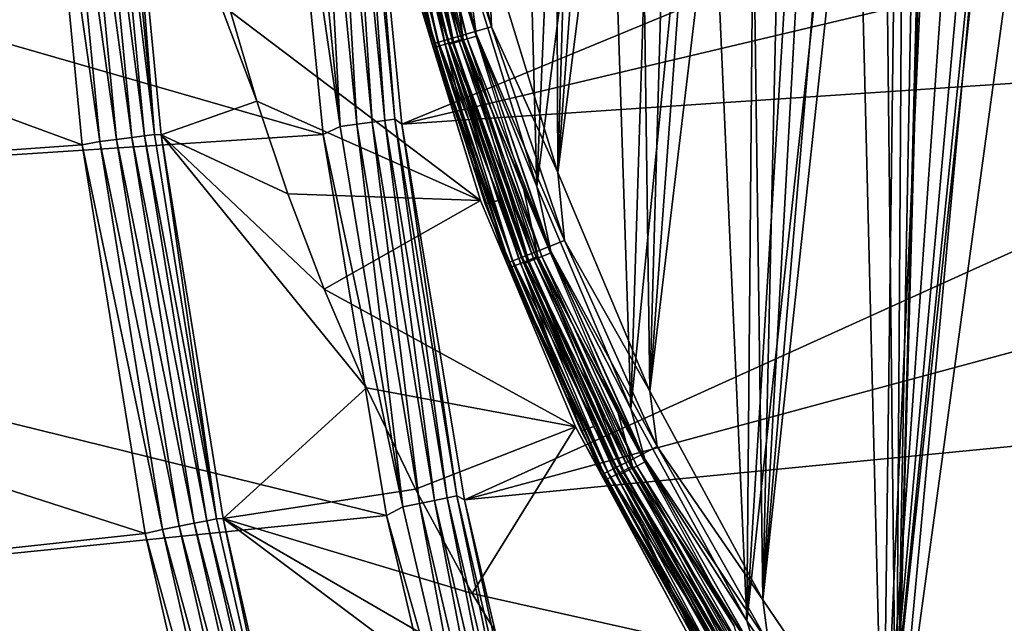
# Model space of a CAD drawing. Header units: millimetres. Extents: x -43.6 to 43.6, y -43.6 to 43.6.
# Tile 155 of 256: x -37.4 to -31.4, y -7.7 to -4. Entities that reach past the tile are written whole.
import ezdxf

# ---------------------------------------------------------------- set-up
doc = ezdxf.new("R2010")
doc.units = ezdxf.units.MM
doc.header["$LTSCALE"] = 52.148148
for name, color, linetype in [('151', 7, 'CONTINUOUS'), ('152', 7, 'CONTINUOUS'), ('154', 7, 'CONTINUOUS'), ('156', 7, 'CONTINUOUS'), ('157', 7, 'CONTINUOUS'), ('207', 7, 'CONTINUOUS'), ('213', 7, 'CONTINUOUS'), ('223', 7, 'CONTINUOUS'), ('230', 7, 'CONTINUOUS'), ('31', 7, 'CONTINUOUS'), ('70', 7, 'CONTINUOUS'), ('83', 7, 'CONTINUOUS'), ('97', 7, 'CONTINUOUS')]:
    doc.layers.add(name, color=color, linetype=linetype)

msp = doc.modelspace()

# ---------------------------------------------------------------- linework, layer by layer
at = {"layer": '151', "linetype": 'Continuous'}
for points in [[(-36.1356, -3.9713, 22.0524), (-35.9756, -4.5168, 21.6999), (-36.784, -2.369, 23.9303), (-36.1356, -3.9713, 22.0524)], [(-36.784, -2.369, 23.9303), (-35.9756, -4.5168, 21.6999), (-36.5567, -4.7198, 23.9303), (-36.784, -2.369, 23.9303)], [(-35.9756, -4.5168, 21.6999), (-35.787, -5.0788, 21.2832), (-36.5567, -4.7198, 23.9303), (-35.9756, -4.5168, 21.6999)], [(-35.566, -5.6585, 20.7933), (-35.3086, -6.2567, 20.2201), (-36.5567, -4.7198, 23.9303), (-35.566, -5.6585, 20.7933)], [(-36.5567, -4.7198, 23.9303), (-35.3086, -6.2567, 20.2201), (-36.1796, -7.0507, 23.9303), (-36.5567, -4.7198, 23.9303)], [(-35.787, -5.0788, 21.2832), (-35.566, -5.6585, 20.7933), (-36.5567, -4.7198, 23.9303), (-35.787, -5.0788, 21.2832)], [(-35.3086, -6.2567, 20.2201), (-35.01, -6.8734, 19.5522), (-36.1796, -7.0507, 23.9303), (-35.3086, -6.2567, 20.2201)], [(-35.01, -6.8734, 19.5522), (-34.6654, -7.5077, 18.7771), (-36.1796, -7.0507, 23.9303), (-35.01, -6.8734, 19.5522)], [(-34.2693, -8.1581, 17.8803), (-33.8157, -8.822, 16.8453), (-36.1796, -7.0507, 23.9303), (-34.2693, -8.1581, 17.8803)], [(-36.1796, -7.0507, 23.9303), (-33.8157, -8.822, 16.8453), (-35.6538, -9.3531, 23.9303), (-36.1796, -7.0507, 23.9303)], [(-34.6654, -7.5077, 18.7771), (-34.2693, -8.1581, 17.8803), (-36.1796, -7.0507, 23.9303), (-34.6654, -7.5077, 18.7771)]]:
    msp.add_3dface(points, dxfattribs=at)
at = {"layer": '152', "color": 2, "linetype": 'Continuous'}
for points in [[(-35.8045, -2.3694, 26.3), (-42.9387, -2.5968, 26.3), (-35.5713, -4.7182, 26.3), (-35.8045, -2.3694, 26.3)], [(-42.9387, -2.5968, 26.3), (-42.7036, -5.1847, 26.3), (-35.5713, -4.7182, 26.3), (-42.9387, -2.5968, 26.3)], [(-35.5713, -4.7182, 26.3), (-42.7036, -5.1847, 26.3), (-35.1869, -7.0332, 26.3), (-35.5713, -4.7182, 26.3)], [(-42.7036, -5.1847, 26.3), (-42.3126, -7.7537, 26.3), (-35.1869, -7.0332, 26.3), (-42.7036, -5.1847, 26.3)], [(-35.1869, -7.0332, 26.3), (-42.3126, -7.7537, 26.3), (-34.6518, -9.318, 26.3), (-35.1869, -7.0332, 26.3)]]:
    msp.add_3dface(points, dxfattribs=at)
at = {"layer": '154', "color": 2, "linetype": 'Continuous'}
for points in [[(-35.3228, -2.3375, 25.9303), (-35.0927, -4.6548, 25.9303), (-28.9619, -2.1236, 2.3697), (-35.3228, -2.3375, 25.9303)], [(-28.9619, -2.1236, 2.3697), (-35.0927, -4.6548, 25.9303), (-28.865, -3.1794, 2.3697), (-28.9619, -2.1236, 2.3697)], [(-28.865, -3.1794, 2.3697), (-35.0927, -4.6548, 25.9303), (-28.7298, -4.2312, 2.3697), (-28.865, -3.1794, 2.3697)], [(-35.0927, -4.6548, 25.9303), (-34.7135, -6.9386, 25.9303), (-28.7298, -4.2312, 2.3697), (-35.0927, -4.6548, 25.9303)], [(-28.7298, -4.2312, 2.3697), (-34.7135, -6.9386, 25.9303), (-28.5562, -5.2772, 2.3697), (-28.7298, -4.2312, 2.3697)], [(-28.5562, -5.2772, 2.3697), (-34.7135, -6.9386, 25.9303), (-28.3445, -6.3161, 2.3697), (-28.5562, -5.2772, 2.3697)], [(-34.7135, -6.9386, 25.9303), (-34.1857, -9.1927, 25.9303), (-28.3445, -6.3161, 2.3697), (-34.7135, -6.9386, 25.9303)], [(-28.3445, -6.3161, 2.3697), (-34.1857, -9.1927, 25.9303), (-28.0949, -7.3468, 2.3697), (-28.3445, -6.3161, 2.3697)], [(-28.0949, -7.3468, 2.3697), (-34.1857, -9.1927, 25.9303), (-27.8078, -8.3681, 2.3697), (-28.0949, -7.3468, 2.3697)]]:
    msp.add_3dface(points, dxfattribs=at)
at = {"layer": '156', "color": 1, "linetype": 'Continuous'}
for points in [[(-37.2657, -2.4001, 24.3), (-37.0355, -4.7816, 24.3), (-42.9736, -2.599, 24.3), (-37.2657, -2.4001, 24.3)], [(-42.9736, -2.599, 24.3), (-37.0355, -4.7816, 24.3), (-42.7382, -5.1889, 24.3), (-42.9736, -2.599, 24.3)], [(-37.0355, -4.7816, 24.3), (-36.6534, -7.1431, 24.3), (-42.7382, -5.1889, 24.3), (-37.0355, -4.7816, 24.3)], [(-42.7382, -5.1889, 24.3), (-36.6534, -7.1431, 24.3), (-42.3469, -7.76, 24.3), (-42.7382, -5.1889, 24.3)], [(-36.6534, -7.1431, 24.3), (-36.1207, -9.4756, 24.3), (-42.3469, -7.76, 24.3), (-36.6534, -7.1431, 24.3)]]:
    msp.add_3dface(points, dxfattribs=at)
at = {"layer": '157', "color": 1, "linetype": 'Continuous'}
for points in [[(-31.8713, -0.2297, -15), (-31.85, 0, -15), (-32.0894, -8.7392, -15), (-31.8713, -0.2297, -15)], [(-31.85, 0, -15), (-31.2806, 0, -15), (-32.0894, -8.7392, -15), (-31.85, 0, -15)], [(-31.2806, 0, -15), (-31.2009, -2.2311, -15), (-32.0894, -8.7392, -15), (-31.2806, 0, -15)], [(-31.9344, -0.4516, -15), (-31.8713, -0.2297, -15), (-32.0894, -8.7392, -15), (-31.9344, -0.4516, -15)], [(-32.0372, -0.658, -15), (-31.9344, -0.4516, -15), (-32.0894, -8.7392, -15), (-32.0372, -0.658, -15)], [(-34.5692, -3.57, -15), (-34.1628, -0.658, -15), (-34.1455, -4.9485, -15), (-34.5692, -3.57, -15)], [(-34.1628, -0.658, -15), (-34.0238, -0.8421, -15), (-34.1455, -4.9485, -15), (-34.1628, -0.658, -15)], [(-32.1762, -0.8421, -15), (-32.0372, -0.658, -15), (-32.0894, -8.7392, -15), (-32.1762, -0.8421, -15)], [(-34.0238, -0.8421, -15), (-33.8533, -0.9975, -15), (-34.1455, -4.9485, -15), (-34.0238, -0.8421, -15)], [(-32.3467, -0.9975, -15), (-32.1762, -0.8421, -15), (-32.8994, -7.5459, -15), (-32.3467, -0.9975, -15)], [(-32.8994, -7.5459, -15), (-32.1762, -0.8421, -15), (-32.0894, -8.7392, -15), (-32.8994, -7.5459, -15)], [(-33.8533, -0.9975, -15), (-33.6572, -1.119, -15), (-34.1455, -4.9485, -15), (-33.8533, -0.9975, -15)], [(-32.5428, -1.119, -15), (-32.3467, -0.9975, -15), (-32.8994, -7.5459, -15), (-32.5428, -1.119, -15)], [(-34.1455, -4.9485, -15), (-33.6572, -1.119, -15), (-33.587, -6.2782, -15), (-34.1455, -4.9485, -15)], [(-33.6572, -1.119, -15), (-33.4421, -1.2023, -15), (-33.587, -6.2782, -15), (-33.6572, -1.119, -15)], [(-32.7579, -1.2023, -15), (-32.5428, -1.119, -15), (-32.8994, -7.5459, -15), (-32.7579, -1.2023, -15)], [(-33.4421, -1.2023, -15), (-33.2153, -1.2447, -15), (-33.587, -6.2782, -15), (-33.4421, -1.2023, -15)], [(-33.2153, -1.2447, -15), (-32.9847, -1.2447, -15), (-33.587, -6.2782, -15), (-33.2153, -1.2447, -15)], [(-33.587, -6.2782, -15), (-32.9847, -1.2447, -15), (-32.8994, -7.5459, -15), (-33.587, -6.2782, -15)], [(-32.9847, -1.2447, -15), (-32.7579, -1.2023, -15), (-32.8994, -7.5459, -15), (-32.9847, -1.2447, -15)], [(-32.0894, -8.7392, -15), (-31.2009, -2.2311, -15), (-31.1649, -9.8461, -15), (-32.0894, -8.7392, -15)]]:
    msp.add_3dface(points, dxfattribs=at)
at = {"layer": '207', "linetype": 'Continuous'}
for points in [[(-37.2657, -2.4001, 24.3), (-37.1587, -2.3857, 24.2883), (-36.9295, -4.7615, 24.2883), (-37.2657, -2.4001, 24.3)], [(-37.0559, -2.3791, 24.2534), (-36.8273, -4.7484, 24.2534), (-37.1587, -2.3857, 24.2883), (-37.0559, -2.3791, 24.2534)], [(-37.1587, -2.3857, 24.2883), (-36.8273, -4.7484, 24.2534), (-36.9295, -4.7615, 24.2883), (-37.1587, -2.3857, 24.2883)], [(-36.9629, -2.3731, 24.1971), (-36.7349, -4.7365, 24.1971), (-37.0559, -2.3791, 24.2534), (-36.9629, -2.3731, 24.1971)], [(-37.0559, -2.3791, 24.2534), (-36.7349, -4.7365, 24.1971), (-36.8273, -4.7484, 24.2534), (-37.0559, -2.3791, 24.2534)], [(-36.8844, -2.368, 24.122), (-36.6569, -4.7264, 24.122), (-36.9629, -2.3731, 24.1971), (-36.8844, -2.368, 24.122)], [(-36.9629, -2.3731, 24.1971), (-36.6569, -4.7264, 24.122), (-36.7349, -4.7365, 24.1971), (-36.9629, -2.3731, 24.1971)], [(-36.8239, -2.3642, 24.0316), (-36.5968, -4.7186, 24.0316), (-36.8844, -2.368, 24.122), (-36.8239, -2.3642, 24.0316)], [(-36.8844, -2.368, 24.122), (-36.5968, -4.7186, 24.0316), (-36.6569, -4.7264, 24.122), (-36.8844, -2.368, 24.122)], [(-36.8239, -2.3642, 24.0316), (-36.784, -2.369, 23.9303), (-36.5968, -4.7186, 24.0316), (-36.8239, -2.3642, 24.0316)], [(-36.784, -2.369, 23.9303), (-36.5567, -4.7198, 23.9303), (-36.5968, -4.7186, 24.0316), (-36.784, -2.369, 23.9303)], [(-37.0355, -4.7816, 24.3), (-37.2657, -2.4001, 24.3), (-36.9295, -4.7615, 24.2883), (-37.0355, -4.7816, 24.3)], [(-36.6569, -4.7264, 24.122), (-36.2789, -7.0653, 24.122), (-36.7349, -4.7365, 24.1971), (-36.6569, -4.7264, 24.122)], [(-36.5968, -4.7186, 24.0316), (-36.2194, -7.0537, 24.0316), (-36.6569, -4.7264, 24.122), (-36.5968, -4.7186, 24.0316)], [(-36.6569, -4.7264, 24.122), (-36.2194, -7.0537, 24.0316), (-36.2789, -7.0653, 24.122), (-36.6569, -4.7264, 24.122)], [(-36.5968, -4.7186, 24.0316), (-36.5567, -4.7198, 23.9303), (-36.2194, -7.0537, 24.0316), (-36.5968, -4.7186, 24.0316)], [(-36.5567, -4.7198, 23.9303), (-36.1796, -7.0507, 23.9303), (-36.2194, -7.0537, 24.0316), (-36.5567, -4.7198, 23.9303)], [(-37.0355, -4.7816, 24.3), (-36.9295, -4.7615, 24.2883), (-36.5487, -7.1179, 24.2883), (-37.0355, -4.7816, 24.3)], [(-36.6534, -7.1431, 24.3), (-37.0355, -4.7816, 24.3), (-36.5487, -7.1179, 24.2883), (-36.6534, -7.1431, 24.3)], [(-36.8273, -4.7484, 24.2534), (-36.4475, -7.0982, 24.2534), (-36.9295, -4.7615, 24.2883), (-36.8273, -4.7484, 24.2534)], [(-36.9295, -4.7615, 24.2883), (-36.4475, -7.0982, 24.2534), (-36.5487, -7.1179, 24.2883), (-36.9295, -4.7615, 24.2883)], [(-36.7349, -4.7365, 24.1971), (-36.3561, -7.0804, 24.1971), (-36.8273, -4.7484, 24.2534), (-36.7349, -4.7365, 24.1971)], [(-36.8273, -4.7484, 24.2534), (-36.3561, -7.0804, 24.1971), (-36.4475, -7.0982, 24.2534), (-36.8273, -4.7484, 24.2534)], [(-36.7349, -4.7365, 24.1971), (-36.2789, -7.0653, 24.122), (-36.3561, -7.0804, 24.1971), (-36.7349, -4.7365, 24.1971)], [(-36.2194, -7.0537, 24.0316), (-35.6929, -9.3598, 24.0316), (-36.2789, -7.0653, 24.122), (-36.2194, -7.0537, 24.0316)], [(-36.2194, -7.0537, 24.0316), (-36.1796, -7.0507, 23.9303), (-35.6929, -9.3598, 24.0316), (-36.2194, -7.0537, 24.0316)], [(-36.1796, -7.0507, 23.9303), (-35.6538, -9.3531, 23.9303), (-35.6929, -9.3598, 24.0316), (-36.1796, -7.0507, 23.9303)], [(-36.6534, -7.1431, 24.3), (-36.5487, -7.1179, 24.2883), (-36.0175, -9.4449, 24.2883), (-36.6534, -7.1431, 24.3)], [(-36.4475, -7.0982, 24.2534), (-35.9177, -9.4187, 24.2534), (-36.5487, -7.1179, 24.2883), (-36.4475, -7.0982, 24.2534)], [(-36.5487, -7.1179, 24.2883), (-35.9177, -9.4187, 24.2534), (-36.0175, -9.4449, 24.2883), (-36.5487, -7.1179, 24.2883)], [(-36.3561, -7.0804, 24.1971), (-35.8277, -9.3951, 24.1971), (-36.4475, -7.0982, 24.2534), (-36.3561, -7.0804, 24.1971)], [(-36.4475, -7.0982, 24.2534), (-35.8277, -9.3951, 24.1971), (-35.9177, -9.4187, 24.2534), (-36.4475, -7.0982, 24.2534)], [(-36.2789, -7.0653, 24.122), (-35.7516, -9.3751, 24.122), (-36.3561, -7.0804, 24.1971), (-36.2789, -7.0653, 24.122)], [(-36.3561, -7.0804, 24.1971), (-35.7516, -9.3751, 24.122), (-35.8277, -9.3951, 24.1971), (-36.3561, -7.0804, 24.1971)], [(-36.2789, -7.0653, 24.122), (-35.6929, -9.3598, 24.0316), (-35.7516, -9.3751, 24.122), (-36.2789, -7.0653, 24.122)], [(-36.1207, -9.4756, 24.3), (-36.6534, -7.1431, 24.3), (-36.0175, -9.4449, 24.2883), (-36.1207, -9.4756, 24.3)]]:
    msp.add_3dface(points, dxfattribs=at)
at = {"layer": '213', "color": 2, "linetype": 'Continuous'}
for points in [[(-35.6981, -2.3398, 26.2882), (-35.4687, -4.6695, 26.2882), (-35.5953, -2.333, 26.2532), (-35.6981, -2.3398, 26.2882)], [(-35.5953, -2.333, 26.2532), (-35.3665, -4.6561, 26.2532), (-35.5025, -2.327, 26.1968), (-35.5953, -2.333, 26.2532)], [(-35.5953, -2.333, 26.2532), (-35.4687, -4.6695, 26.2882), (-35.3665, -4.6561, 26.2532), (-35.5953, -2.333, 26.2532)], [(-35.5025, -2.327, 26.1968), (-35.2742, -4.644, 26.1968), (-35.424, -2.3218, 26.1216), (-35.5025, -2.327, 26.1968)], [(-35.5025, -2.327, 26.1968), (-35.3665, -4.6561, 26.2532), (-35.2742, -4.644, 26.1968), (-35.5025, -2.327, 26.1968)], [(-35.424, -2.3218, 26.1216), (-35.1963, -4.6337, 26.1216), (-35.3636, -2.3178, 26.0312), (-35.424, -2.3218, 26.1216)], [(-35.424, -2.3218, 26.1216), (-35.2742, -4.644, 26.1968), (-35.1963, -4.6337, 26.1216), (-35.424, -2.3218, 26.1216)], [(-35.3228, -2.3375, 25.9303), (-35.3636, -2.3178, 26.0312), (-35.1363, -4.6258, 26.0312), (-35.3228, -2.3375, 25.9303)], [(-35.3636, -2.3178, 26.0312), (-35.1963, -4.6337, 26.1216), (-35.1363, -4.6258, 26.0312), (-35.3636, -2.3178, 26.0312)], [(-35.6981, -2.3398, 26.2882), (-35.8045, -2.3694, 26.3), (-35.4687, -4.6695, 26.2882), (-35.6981, -2.3398, 26.2882)], [(-35.8045, -2.3694, 26.3), (-35.5713, -4.7182, 26.3), (-35.4687, -4.6695, 26.2882), (-35.8045, -2.3694, 26.3)], [(-35.0927, -4.6548, 25.9303), (-35.3228, -2.3375, 25.9303), (-35.1363, -4.6258, 26.0312), (-35.0927, -4.6548, 25.9303)], [(-35.4687, -4.6695, 26.2882), (-35.0874, -6.9793, 26.2882), (-35.3665, -4.6561, 26.2532), (-35.4687, -4.6695, 26.2882)], [(-35.3665, -4.6561, 26.2532), (-34.9864, -6.9592, 26.2532), (-35.2742, -4.644, 26.1968), (-35.3665, -4.6561, 26.2532)], [(-35.3665, -4.6561, 26.2532), (-35.0874, -6.9793, 26.2882), (-34.9864, -6.9592, 26.2532), (-35.3665, -4.6561, 26.2532)], [(-35.2742, -4.644, 26.1968), (-34.8951, -6.9411, 26.1968), (-35.1963, -4.6337, 26.1216), (-35.2742, -4.644, 26.1968)], [(-35.2742, -4.644, 26.1968), (-34.9864, -6.9592, 26.2532), (-34.8951, -6.9411, 26.1968), (-35.2742, -4.644, 26.1968)], [(-35.1963, -4.6337, 26.1216), (-34.818, -6.9257, 26.1216), (-35.1363, -4.6258, 26.0312), (-35.1963, -4.6337, 26.1216)], [(-35.1963, -4.6337, 26.1216), (-34.8951, -6.9411, 26.1968), (-34.818, -6.9257, 26.1216), (-35.1963, -4.6337, 26.1216)], [(-35.0927, -4.6548, 25.9303), (-35.1363, -4.6258, 26.0312), (-34.7586, -6.9139, 26.0312), (-35.0927, -4.6548, 25.9303)], [(-35.1363, -4.6258, 26.0312), (-34.818, -6.9257, 26.1216), (-34.7586, -6.9139, 26.0312), (-35.1363, -4.6258, 26.0312)], [(-34.7135, -6.9386, 25.9303), (-35.0927, -4.6548, 25.9303), (-34.7586, -6.9139, 26.0312), (-34.7135, -6.9386, 25.9303)], [(-35.4687, -4.6695, 26.2882), (-35.5713, -4.7182, 26.3), (-35.0874, -6.9793, 26.2882), (-35.4687, -4.6695, 26.2882)], [(-35.5713, -4.7182, 26.3), (-35.1869, -7.0332, 26.3), (-35.0874, -6.9793, 26.2882), (-35.5713, -4.7182, 26.3)], [(-34.9864, -6.9592, 26.2532), (-34.4562, -9.2325, 26.2532), (-34.8951, -6.9411, 26.1968), (-34.9864, -6.9592, 26.2532)], [(-34.8951, -6.9411, 26.1968), (-34.3663, -9.2084, 26.1968), (-34.818, -6.9257, 26.1216), (-34.8951, -6.9411, 26.1968)], [(-34.8951, -6.9411, 26.1968), (-34.4562, -9.2325, 26.2532), (-34.3663, -9.2084, 26.1968), (-34.8951, -6.9411, 26.1968)], [(-34.818, -6.9257, 26.1216), (-34.2903, -9.1881, 26.1216), (-34.7586, -6.9139, 26.0312), (-34.818, -6.9257, 26.1216)], [(-34.818, -6.9257, 26.1216), (-34.3663, -9.2084, 26.1968), (-34.2903, -9.1881, 26.1216), (-34.818, -6.9257, 26.1216)], [(-34.7135, -6.9386, 25.9303), (-34.7586, -6.9139, 26.0312), (-34.2319, -9.1724, 26.0312), (-34.7135, -6.9386, 25.9303)], [(-34.7586, -6.9139, 26.0312), (-34.2903, -9.1881, 26.1216), (-34.2319, -9.1724, 26.0312), (-34.7586, -6.9139, 26.0312)], [(-34.1857, -9.1927, 25.9303), (-34.7135, -6.9386, 25.9303), (-34.2319, -9.1724, 26.0312), (-34.1857, -9.1927, 25.9303)], [(-35.0874, -6.9793, 26.2882), (-35.1869, -7.0332, 26.3), (-34.5557, -9.2592, 26.2882), (-35.0874, -6.9793, 26.2882)], [(-35.0874, -6.9793, 26.2882), (-34.5557, -9.2592, 26.2882), (-34.9864, -6.9592, 26.2532), (-35.0874, -6.9793, 26.2882)], [(-34.9864, -6.9592, 26.2532), (-34.5557, -9.2592, 26.2882), (-34.4562, -9.2325, 26.2532), (-34.9864, -6.9592, 26.2532)], [(-35.1869, -7.0332, 26.3), (-34.6518, -9.318, 26.3), (-34.5557, -9.2592, 26.2882), (-35.1869, -7.0332, 26.3)]]:
    msp.add_3dface(points, dxfattribs=at)
at = {"layer": '223', "linetype": 'Continuous'}
for points in [[(-34.6153, -5.1188, -14.5153), (-36.1356, -3.9713, 22.0524), (-35.0536, -3.6928, -14.5153), (-34.6153, -5.1188, -14.5153)], [(-35.9756, -4.5168, 21.6999), (-36.1356, -3.9713, 22.0524), (-34.6153, -5.1188, -14.5153), (-35.9756, -4.5168, 21.6999)], [(-35.787, -5.0788, 21.2832), (-35.9756, -4.5168, 21.6999), (-34.6153, -5.1188, -14.5153), (-35.787, -5.0788, 21.2832)], [(-35.566, -5.6585, 20.7933), (-35.787, -5.0788, 21.2832), (-34.6153, -5.1188, -14.5153), (-35.566, -5.6585, 20.7933)], [(-34.0377, -6.4942, -14.5153), (-35.566, -5.6585, 20.7933), (-34.6153, -5.1188, -14.5153), (-34.0377, -6.4942, -14.5153)], [(-35.3086, -6.2567, 20.2201), (-35.566, -5.6585, 20.7933), (-34.0377, -6.4942, -14.5153), (-35.3086, -6.2567, 20.2201)], [(-35.01, -6.8734, 19.5522), (-35.3086, -6.2567, 20.2201), (-34.0377, -6.4942, -14.5153), (-35.01, -6.8734, 19.5522)], [(-34.6654, -7.5077, 18.7771), (-35.01, -6.8734, 19.5522), (-34.0377, -6.4942, -14.5153), (-34.6654, -7.5077, 18.7771)], [(-33.3265, -7.8055, -14.5153), (-34.6654, -7.5077, 18.7771), (-34.0377, -6.4942, -14.5153), (-33.3265, -7.8055, -14.5153)], [(-34.2693, -8.1581, 17.8803), (-34.6654, -7.5077, 18.7771), (-33.3265, -7.8055, -14.5153), (-34.2693, -8.1581, 17.8803)]]:
    msp.add_3dface(points, dxfattribs=at)
at = {"layer": '230', "linetype": 'Continuous'}
for points in [[(-34.6475, -4.0931, -14.9525), (-35.0609, -2.7664, -14.8952), (-34.9688, -2.7489, -14.9525), (-34.6475, -4.0931, -14.9525)], [(-34.5475, -4.0642, -14.9881), (-34.9688, -2.7489, -14.9525), (-34.8667, -2.7295, -14.9881), (-34.5475, -4.0642, -14.9881)], [(-34.6475, -4.0931, -14.9525), (-34.9688, -2.7489, -14.9525), (-34.5475, -4.0642, -14.9881), (-34.6475, -4.0931, -14.9525)], [(-34.5692, -3.57, -15), (-34.5475, -4.0642, -14.9881), (-34.8667, -2.7295, -14.9881), (-34.5692, -3.57, -15)], [(-34.8713, -4.1578, -14.7268), (-35.2358, -2.7996, -14.624), (-35.1977, -2.7924, -14.7268), (-34.8713, -4.1578, -14.7268)], [(-34.9085, -4.1686, -14.624), (-35.0536, -3.6928, -14.5153), (-35.2358, -2.7996, -14.624), (-34.9085, -4.1686, -14.624)], [(-34.9085, -4.1686, -14.624), (-35.2358, -2.7996, -14.624), (-34.8713, -4.1578, -14.7268), (-34.9085, -4.1686, -14.624)], [(-34.8133, -4.141, -14.8187), (-35.1977, -2.7924, -14.7268), (-35.1385, -2.7811, -14.8187), (-34.8133, -4.141, -14.8187)], [(-34.8713, -4.1578, -14.7268), (-35.1977, -2.7924, -14.7268), (-34.8133, -4.141, -14.8187), (-34.8713, -4.1578, -14.7268)], [(-34.7375, -4.1191, -14.8952), (-35.1385, -2.7811, -14.8187), (-35.0609, -2.7664, -14.8952), (-34.7375, -4.1191, -14.8952)], [(-34.8133, -4.141, -14.8187), (-35.1385, -2.7811, -14.8187), (-34.7375, -4.1191, -14.8952), (-34.8133, -4.141, -14.8187)], [(-34.7375, -4.1191, -14.8952), (-35.0609, -2.7664, -14.8952), (-34.6475, -4.0931, -14.9525), (-34.7375, -4.1191, -14.8952)], [(-34.5692, -3.57, -15), (-34.1455, -4.9485, -15), (-34.5475, -4.0642, -14.9881), (-34.5692, -3.57, -15)], [(-34.6153, -5.1188, -14.5153), (-35.0536, -3.6928, -14.5153), (-34.9085, -4.1686, -14.624), (-34.6153, -5.1188, -14.5153)], [(-34.1047, -5.363, -14.9881), (-34.6475, -4.0931, -14.9525), (-34.5475, -4.0642, -14.9881), (-34.1047, -5.363, -14.9881)], [(-34.1455, -4.9485, -15), (-34.1047, -5.363, -14.9881), (-34.5475, -4.0642, -14.9881), (-34.1455, -4.9485, -15)], [(-34.2887, -5.4356, -14.8952), (-34.8133, -4.141, -14.8187), (-34.7375, -4.1191, -14.8952), (-34.2887, -5.4356, -14.8952)], [(-34.2015, -5.4012, -14.9525), (-34.7375, -4.1191, -14.8952), (-34.6475, -4.0931, -14.9525), (-34.2015, -5.4012, -14.9525)], [(-34.2887, -5.4356, -14.8952), (-34.7375, -4.1191, -14.8952), (-34.2015, -5.4012, -14.9525), (-34.2887, -5.4356, -14.8952)], [(-34.2015, -5.4012, -14.9525), (-34.6475, -4.0931, -14.9525), (-34.1047, -5.363, -14.9881), (-34.2015, -5.4012, -14.9525)], [(-34.4182, -5.4866, -14.7268), (-34.9085, -4.1686, -14.624), (-34.8713, -4.1578, -14.7268), (-34.4182, -5.4866, -14.7268)], [(-34.4543, -5.5008, -14.624), (-34.6153, -5.1188, -14.5153), (-34.9085, -4.1686, -14.624), (-34.4543, -5.5008, -14.624)], [(-34.4543, -5.5008, -14.624), (-34.9085, -4.1686, -14.624), (-34.4182, -5.4866, -14.7268), (-34.4543, -5.5008, -14.624)], [(-34.3621, -5.4645, -14.8187), (-34.8713, -4.1578, -14.7268), (-34.8133, -4.141, -14.8187), (-34.3621, -5.4645, -14.8187)], [(-34.4182, -5.4866, -14.7268), (-34.8713, -4.1578, -14.7268), (-34.3621, -5.4645, -14.8187), (-34.4182, -5.4866, -14.7268)], [(-34.3621, -5.4645, -14.8187), (-34.8133, -4.141, -14.8187), (-34.2887, -5.4356, -14.8952), (-34.3621, -5.4645, -14.8187)], [(-34.1455, -4.9485, -15), (-33.587, -6.2782, -15), (-34.1047, -5.363, -14.9881), (-34.1455, -4.9485, -15)], [(-34.0377, -6.4942, -14.5153), (-34.6153, -5.1188, -14.5153), (-34.4543, -5.5008, -14.624), (-34.0377, -6.4942, -14.5153)], [(-33.5421, -6.6147, -14.9881), (-34.2015, -5.4012, -14.9525), (-34.1047, -5.363, -14.9881), (-33.5421, -6.6147, -14.9881)], [(-33.587, -6.2782, -15), (-33.5421, -6.6147, -14.9881), (-34.1047, -5.363, -14.9881), (-33.587, -6.2782, -15)], [(-33.7185, -6.7041, -14.8952), (-34.3621, -5.4645, -14.8187), (-34.2887, -5.4356, -14.8952), (-33.7185, -6.7041, -14.8952)], [(-33.6349, -6.6617, -14.9525), (-34.2887, -5.4356, -14.8952), (-34.2015, -5.4012, -14.9525), (-33.6349, -6.6617, -14.9525)], [(-33.7185, -6.7041, -14.8952), (-34.2887, -5.4356, -14.8952), (-33.6349, -6.6617, -14.9525), (-33.7185, -6.7041, -14.8952)], [(-33.6349, -6.6617, -14.9525), (-34.2015, -5.4012, -14.9525), (-33.5421, -6.6147, -14.9881), (-33.6349, -6.6617, -14.9525)], [(-33.8427, -6.7671, -14.7268), (-34.4543, -5.5008, -14.624), (-34.4182, -5.4866, -14.7268), (-33.8427, -6.7671, -14.7268)], [(-33.8773, -6.7847, -14.624), (-34.0377, -6.4942, -14.5153), (-34.4543, -5.5008, -14.624), (-33.8773, -6.7847, -14.624)], [(-33.8773, -6.7847, -14.624), (-34.4543, -5.5008, -14.624), (-33.8427, -6.7671, -14.7268), (-33.8773, -6.7847, -14.624)], [(-33.7889, -6.7398, -14.8187), (-34.4182, -5.4866, -14.7268), (-34.3621, -5.4645, -14.8187), (-33.7889, -6.7398, -14.8187)], [(-33.8427, -6.7671, -14.7268), (-34.4182, -5.4866, -14.7268), (-33.7889, -6.7398, -14.8187), (-33.8427, -6.7671, -14.7268)], [(-33.7889, -6.7398, -14.8187), (-34.3621, -5.4645, -14.8187), (-33.7185, -6.7041, -14.8952), (-33.7889, -6.7398, -14.8187)], [(-33.587, -6.2782, -15), (-32.8994, -7.5459, -15), (-33.5421, -6.6147, -14.9881), (-33.587, -6.2782, -15)], [(-33.3265, -7.8055, -14.5153), (-34.0377, -6.4942, -14.5153), (-33.8773, -6.7847, -14.624), (-33.3265, -7.8055, -14.5153)], [(-32.8646, -7.8081, -14.9881), (-33.6349, -6.6617, -14.9525), (-33.5421, -6.6147, -14.9881), (-32.8646, -7.8081, -14.9881)], [(-32.8994, -7.5459, -15), (-32.8646, -7.8081, -14.9881), (-33.5421, -6.6147, -14.9881), (-32.8994, -7.5459, -15)], [(-32.9526, -7.8636, -14.9525), (-33.7185, -6.7041, -14.8952), (-33.6349, -6.6617, -14.9525), (-32.9526, -7.8636, -14.9525)], [(-32.9526, -7.8636, -14.9525), (-33.6349, -6.6617, -14.9525), (-32.8646, -7.8081, -14.9881), (-32.9526, -7.8636, -14.9525)], [(-33.0986, -7.9558, -14.8187), (-33.8427, -6.7671, -14.7268), (-33.7889, -6.7398, -14.8187), (-33.0986, -7.9558, -14.8187)], [(-33.0318, -7.9137, -14.8952), (-33.7889, -6.7398, -14.8187), (-33.7185, -6.7041, -14.8952), (-33.0318, -7.9137, -14.8952)], [(-33.0986, -7.9558, -14.8187), (-33.7889, -6.7398, -14.8187), (-33.0318, -7.9137, -14.8952), (-33.0986, -7.9558, -14.8187)], [(-33.0318, -7.9137, -14.8952), (-33.7185, -6.7041, -14.8952), (-32.9526, -7.8636, -14.9525), (-33.0318, -7.9137, -14.8952)], [(-33.1496, -7.988, -14.7268), (-33.8773, -6.7847, -14.624), (-33.8427, -6.7671, -14.7268), (-33.1496, -7.988, -14.7268)], [(-33.1824, -8.0087, -14.624), (-33.3265, -7.8055, -14.5153), (-33.8773, -6.7847, -14.624), (-33.1824, -8.0087, -14.624)], [(-33.1824, -8.0087, -14.624), (-33.8773, -6.7847, -14.624), (-33.1496, -7.988, -14.7268), (-33.1824, -8.0087, -14.624)], [(-33.1496, -7.988, -14.7268), (-33.8427, -6.7671, -14.7268), (-33.0986, -7.9558, -14.8187), (-33.1496, -7.988, -14.7268)], [(-32.8994, -7.5459, -15), (-32.0894, -8.7392, -15), (-32.8646, -7.8081, -14.9881), (-32.8994, -7.5459, -15)]]:
    msp.add_3dface(points, dxfattribs=at)
at = {"layer": '31', "color": 40, "linetype": 'Continuous', "true_color": 0xffde00}
for points in [[(-31.2212, -10.0038, -20.2), (-32.1673, -8.8823, -20.2), (-31.2506, -0.3086, -20.2), (-31.2212, -10.0038, -20.2)], [(-31.2506, -0.3086, -20.2), (-32.1673, -8.8823, -20.2), (-31.3266, -0.6088, -20.2), (-31.2506, -0.3086, -20.2)], [(-31.3266, -0.6088, -20.2), (-32.1673, -8.8823, -20.2), (-31.451, -0.8924, -20.2), (-31.3266, -0.6088, -20.2)], [(-31.451, -0.8924, -20.2), (-32.1673, -8.8823, -20.2), (-31.6204, -1.1516, -20.2), (-31.451, -0.8924, -20.2)], [(-31.6204, -1.1516, -20.2), (-32.1673, -8.8823, -20.2), (-31.8301, -1.3795, -20.2), (-31.6204, -1.1516, -20.2)], [(-34.2727, -5.0333, -20.2), (-34.7067, -3.6316, -20.2), (-34.3699, -1.3795, -20.2), (-34.2727, -5.0333, -20.2)], [(-34.1255, -1.5697, -20.2), (-34.2727, -5.0333, -20.2), (-34.3699, -1.3795, -20.2), (-34.1255, -1.5697, -20.2)], [(-31.8301, -1.3795, -20.2), (-32.1673, -8.8823, -20.2), (-32.0745, -1.5697, -20.2), (-31.8301, -1.3795, -20.2)], [(-33.8532, -1.7171, -20.2), (-34.2727, -5.0333, -20.2), (-34.1255, -1.5697, -20.2), (-33.8532, -1.7171, -20.2)], [(-32.0745, -1.5697, -20.2), (-32.1673, -8.8823, -20.2), (-32.3468, -1.7171, -20.2), (-32.0745, -1.5697, -20.2)], [(-33.7007, -6.3845, -20.2), (-34.2727, -5.0333, -20.2), (-33.8532, -1.7171, -20.2), (-33.7007, -6.3845, -20.2)], [(-33.5603, -1.8176, -20.2), (-33.7007, -6.3845, -20.2), (-33.8532, -1.7171, -20.2), (-33.5603, -1.8176, -20.2)], [(-32.1673, -8.8823, -20.2), (-32.9965, -7.6718, -20.2), (-32.3468, -1.7171, -20.2), (-32.1673, -8.8823, -20.2)], [(-32.3468, -1.7171, -20.2), (-32.9965, -7.6718, -20.2), (-32.6397, -1.8176, -20.2), (-32.3468, -1.7171, -20.2)], [(-33.2548, -1.8686, -20.2), (-33.7007, -6.3845, -20.2), (-33.5603, -1.8176, -20.2), (-33.2548, -1.8686, -20.2)], [(-32.6397, -1.8176, -20.2), (-32.9965, -7.6718, -20.2), (-32.9452, -1.8686, -20.2), (-32.6397, -1.8176, -20.2)], [(-32.9965, -7.6718, -20.2), (-33.7007, -6.3845, -20.2), (-33.2548, -1.8686, -20.2), (-32.9965, -7.6718, -20.2)], [(-32.9452, -1.8686, -20.2), (-32.9965, -7.6718, -20.2), (-33.2548, -1.8686, -20.2), (-32.9452, -1.8686, -20.2)]]:
    msp.add_3dface(points, dxfattribs=at)
at = {"layer": '70', "color": 40, "linetype": 'Continuous', "true_color": 0xffde00}
for points in [[(-35.0299, -3.7079, -15.2544), (-34.9489, -3.6934, -19.9544), (-34.5874, -5.1392, -15.2544), (-35.0299, -3.7079, -15.2544)], [(-34.9489, -3.6934, -19.9544), (-34.5075, -5.1189, -19.9544), (-34.5874, -5.1392, -15.2544), (-34.9489, -3.6934, -19.9544)], [(-34.5874, -5.1392, -15.2544), (-34.5075, -5.1189, -19.9544), (-34.0044, -6.5191, -15.2544), (-34.5874, -5.1392, -15.2544)], [(-34.5075, -5.1189, -19.9544), (-33.9258, -6.4931, -19.9544), (-34.0044, -6.5191, -15.2544), (-34.5075, -5.1189, -19.9544)], [(-34.0044, -6.5191, -15.2544), (-33.9258, -6.4931, -19.9544), (-33.2865, -7.834, -15.2544), (-34.0044, -6.5191, -15.2544)], [(-33.9258, -6.4931, -19.9544), (-33.2097, -7.8023, -19.9544), (-33.2865, -7.834, -15.2544), (-33.9258, -6.4931, -19.9544)]]:
    msp.add_3dface(points, dxfattribs=at)
at = {"layer": '83', "color": 40, "linetype": 'Continuous', "true_color": 0xffde00}
for points in [[(-35.2218, -2.8127, -15.1891), (-34.8911, -4.1877, -15.1891), (-35.1978, -2.8081, -15.1277), (-35.2218, -2.8127, -15.1891)], [(-35.2218, -2.8127, -15.1891), (-35.0299, -3.7079, -15.2544), (-34.8911, -4.1877, -15.1891), (-35.2218, -2.8127, -15.1891)], [(-35.1978, -2.8081, -15.1277), (-34.8677, -4.1809, -15.1277), (-35.1589, -2.8007, -15.0749), (-35.1978, -2.8081, -15.1277)], [(-35.1978, -2.8081, -15.1277), (-34.8911, -4.1877, -15.1891), (-34.8677, -4.1809, -15.1277), (-35.1978, -2.8081, -15.1277)], [(-35.1589, -2.8007, -15.0749), (-34.8296, -4.1698, -15.0749), (-35.1077, -2.7909, -15.0343), (-35.1589, -2.8007, -15.0749)], [(-35.1589, -2.8007, -15.0749), (-34.8677, -4.1809, -15.1277), (-34.8296, -4.1698, -15.0749), (-35.1589, -2.8007, -15.0749)], [(-35.1077, -2.7909, -15.0343), (-34.7796, -4.1553, -15.0343), (-35.0479, -2.7795, -15.0087), (-35.1077, -2.7909, -15.0343)], [(-35.1077, -2.7909, -15.0343), (-34.8296, -4.1698, -15.0749), (-34.7796, -4.1553, -15.0343), (-35.1077, -2.7909, -15.0343)], [(-35.0479, -2.7795, -15.0087), (-34.7796, -4.1553, -15.0343), (-34.7211, -4.1383, -15.0087), (-35.0479, -2.7795, -15.0087)], [(-35.0479, -2.7795, -15.0087), (-34.7211, -4.1383, -15.0087), (-34.7877, -3.6462, -15), (-35.0479, -2.7795, -15.0087)], [(-34.7877, -3.6462, -15), (-34.7211, -4.1383, -15.0087), (-34.3525, -5.0537, -15), (-34.7877, -3.6462, -15)], [(-35.0299, -3.7079, -15.2544), (-34.5874, -5.1392, -15.2544), (-34.8911, -4.1877, -15.1891), (-35.0299, -3.7079, -15.2544)], [(-34.8911, -4.1877, -15.1891), (-34.4324, -5.5255, -15.1891), (-34.8677, -4.1809, -15.1277), (-34.8911, -4.1877, -15.1891)], [(-34.8911, -4.1877, -15.1891), (-34.5874, -5.1392, -15.2544), (-34.4324, -5.5255, -15.1891), (-34.8911, -4.1877, -15.1891)], [(-34.8677, -4.1809, -15.1277), (-34.4097, -5.5165, -15.1277), (-34.8296, -4.1698, -15.0749), (-34.8677, -4.1809, -15.1277)], [(-34.8677, -4.1809, -15.1277), (-34.4324, -5.5255, -15.1891), (-34.4097, -5.5165, -15.1277), (-34.8677, -4.1809, -15.1277)], [(-34.8296, -4.1698, -15.0749), (-34.3728, -5.5019, -15.0749), (-34.7796, -4.1553, -15.0343), (-34.8296, -4.1698, -15.0749)], [(-34.8296, -4.1698, -15.0749), (-34.4097, -5.5165, -15.1277), (-34.3728, -5.5019, -15.0749), (-34.8296, -4.1698, -15.0749)], [(-34.7796, -4.1553, -15.0343), (-34.3244, -5.4827, -15.0343), (-34.7211, -4.1383, -15.0087), (-34.7796, -4.1553, -15.0343)], [(-34.7796, -4.1553, -15.0343), (-34.3728, -5.5019, -15.0749), (-34.3244, -5.4827, -15.0343), (-34.7796, -4.1553, -15.0343)], [(-34.7211, -4.1383, -15.0087), (-34.3244, -5.4827, -15.0343), (-34.2678, -5.4602, -15.0087), (-34.7211, -4.1383, -15.0087)], [(-34.7211, -4.1383, -15.0087), (-34.2678, -5.4602, -15.0087), (-34.3525, -5.0537, -15), (-34.7211, -4.1383, -15.0087)], [(-34.3525, -5.0537, -15), (-34.2678, -5.4602, -15.0087), (-33.7791, -6.4107, -15), (-34.3525, -5.0537, -15)], [(-34.5874, -5.1392, -15.2544), (-34.0044, -6.5191, -15.2544), (-34.4324, -5.5255, -15.1891), (-34.5874, -5.1392, -15.2544)], [(-34.4097, -5.5165, -15.1277), (-33.8278, -6.8029, -15.1277), (-34.3728, -5.5019, -15.0749), (-34.4097, -5.5165, -15.1277)], [(-34.3728, -5.5019, -15.0749), (-33.7925, -6.7849, -15.0749), (-34.3244, -5.4827, -15.0343), (-34.3728, -5.5019, -15.0749)], [(-34.3728, -5.5019, -15.0749), (-33.8278, -6.8029, -15.1277), (-33.7925, -6.7849, -15.0749), (-34.3728, -5.5019, -15.0749)], [(-34.3244, -5.4827, -15.0343), (-33.7461, -6.7612, -15.0343), (-34.2678, -5.4602, -15.0087), (-34.3244, -5.4827, -15.0343)], [(-34.3244, -5.4827, -15.0343), (-33.7925, -6.7849, -15.0749), (-33.7461, -6.7612, -15.0343), (-34.3244, -5.4827, -15.0343)], [(-34.2678, -5.4602, -15.0087), (-33.7461, -6.7612, -15.0343), (-33.6919, -6.7335, -15.0087), (-34.2678, -5.4602, -15.0087)], [(-34.2678, -5.4602, -15.0087), (-33.6919, -6.7335, -15.0087), (-33.7791, -6.4107, -15), (-34.2678, -5.4602, -15.0087)], [(-34.4324, -5.5255, -15.1891), (-33.8496, -6.814, -15.1891), (-34.4097, -5.5165, -15.1277), (-34.4324, -5.5255, -15.1891)], [(-34.4324, -5.5255, -15.1891), (-34.0044, -6.5191, -15.2544), (-33.8496, -6.814, -15.1891), (-34.4324, -5.5255, -15.1891)], [(-34.4097, -5.5165, -15.1277), (-33.8496, -6.814, -15.1891), (-33.8278, -6.8029, -15.1277), (-34.4097, -5.5165, -15.1277)], [(-33.7791, -6.4107, -15), (-33.6919, -6.7335, -15.0087), (-33.0732, -7.7037, -15), (-33.7791, -6.4107, -15)], [(-34.0044, -6.5191, -15.2544), (-33.2865, -7.834, -15.2544), (-33.8496, -6.814, -15.1891), (-34.0044, -6.5191, -15.2544)], [(-33.7925, -6.7849, -15.0749), (-33.0939, -8.0075, -15.0749), (-33.7461, -6.7612, -15.0343), (-33.7925, -6.7849, -15.0749)], [(-33.7461, -6.7612, -15.0343), (-33.0499, -7.9796, -15.0343), (-33.6919, -6.7335, -15.0087), (-33.7461, -6.7612, -15.0343)], [(-33.7461, -6.7612, -15.0343), (-33.0939, -8.0075, -15.0749), (-33.0499, -7.9796, -15.0343), (-33.7461, -6.7612, -15.0343)], [(-33.6919, -6.7335, -15.0087), (-33.0499, -7.9796, -15.0343), (-32.9985, -7.9469, -15.0087), (-33.6919, -6.7335, -15.0087)], [(-33.6919, -6.7335, -15.0087), (-32.9985, -7.9469, -15.0087), (-33.0732, -7.7037, -15), (-33.6919, -6.7335, -15.0087)], [(-33.8496, -6.814, -15.1891), (-33.1479, -8.0419, -15.1891), (-33.8278, -6.8029, -15.1277), (-33.8496, -6.814, -15.1891)], [(-33.8496, -6.814, -15.1891), (-33.2865, -7.834, -15.2544), (-33.1479, -8.0419, -15.1891), (-33.8496, -6.814, -15.1891)], [(-33.8278, -6.8029, -15.1277), (-33.1273, -8.0288, -15.1277), (-33.7925, -6.7849, -15.0749), (-33.8278, -6.8029, -15.1277)], [(-33.8278, -6.8029, -15.1277), (-33.1479, -8.0419, -15.1891), (-33.1273, -8.0288, -15.1277), (-33.8278, -6.8029, -15.1277)], [(-33.7925, -6.7849, -15.0749), (-33.1273, -8.0288, -15.1277), (-33.0939, -8.0075, -15.0749), (-33.7925, -6.7849, -15.0749)]]:
    msp.add_3dface(points, dxfattribs=at)
at = {"layer": '97', "color": 40, "linetype": 'Continuous', "true_color": 0xffde00}
for points in [[(-34.7841, -4.1636, -20.0776), (-35.1384, -2.8014, -20.0182), (-35.1134, -2.7966, -20.0776), (-34.7841, -4.1636, -20.0776)], [(-34.8086, -4.1707, -20.0182), (-34.9489, -3.6934, -19.9544), (-35.1384, -2.8014, -20.0182), (-34.8086, -4.1707, -20.0182)], [(-34.8086, -4.1707, -20.0182), (-35.1384, -2.8014, -20.0182), (-34.7841, -4.1636, -20.0776), (-34.8086, -4.1707, -20.0182)], [(-34.7458, -4.1524, -20.1284), (-35.1134, -2.7966, -20.0776), (-35.0742, -2.7891, -20.1284), (-34.7458, -4.1524, -20.1284)], [(-34.7841, -4.1636, -20.0776), (-35.1134, -2.7966, -20.0776), (-34.7458, -4.1524, -20.1284), (-34.7841, -4.1636, -20.0776)], [(-34.6963, -4.138, -20.1673), (-35.0742, -2.7891, -20.1284), (-35.0236, -2.7794, -20.1673), (-34.6963, -4.138, -20.1673)], [(-34.7458, -4.1524, -20.1284), (-35.0742, -2.7891, -20.1284), (-34.6963, -4.138, -20.1673), (-34.7458, -4.1524, -20.1284)], [(-34.6389, -4.1213, -20.1917), (-35.0236, -2.7794, -20.1673), (-34.9648, -2.7681, -20.1917), (-34.6389, -4.1213, -20.1917)], [(-34.6963, -4.138, -20.1673), (-35.0236, -2.7794, -20.1673), (-34.6389, -4.1213, -20.1917), (-34.6963, -4.138, -20.1673)], [(-34.7067, -3.6316, -20.2), (-34.6389, -4.1213, -20.1917), (-34.9648, -2.7681, -20.1917), (-34.7067, -3.6316, -20.2)], [(-34.7067, -3.6316, -20.2), (-34.2727, -5.0333, -20.2), (-34.6389, -4.1213, -20.1917), (-34.7067, -3.6316, -20.2)], [(-34.5075, -5.1189, -19.9544), (-34.9489, -3.6934, -19.9544), (-34.8086, -4.1707, -20.0182), (-34.5075, -5.1189, -19.9544)], [(-34.1867, -5.4376, -20.1917), (-34.6963, -4.138, -20.1673), (-34.6389, -4.1213, -20.1917), (-34.1867, -5.4376, -20.1917)], [(-34.2727, -5.0333, -20.2), (-34.1867, -5.4376, -20.1917), (-34.6389, -4.1213, -20.1917), (-34.2727, -5.0333, -20.2)], [(-34.3273, -5.4934, -20.0776), (-34.8086, -4.1707, -20.0182), (-34.7841, -4.1636, -20.0776), (-34.3273, -5.4934, -20.0776)], [(-34.351, -5.5029, -20.0182), (-34.5075, -5.1189, -19.9544), (-34.8086, -4.1707, -20.0182), (-34.351, -5.5029, -20.0182)], [(-34.351, -5.5029, -20.0182), (-34.8086, -4.1707, -20.0182), (-34.3273, -5.4934, -20.0776), (-34.351, -5.5029, -20.0182)], [(-34.2902, -5.4787, -20.1284), (-34.7841, -4.1636, -20.0776), (-34.7458, -4.1524, -20.1284), (-34.2902, -5.4787, -20.1284)], [(-34.3273, -5.4934, -20.0776), (-34.7841, -4.1636, -20.0776), (-34.2902, -5.4787, -20.1284), (-34.3273, -5.4934, -20.0776)], [(-34.2423, -5.4597, -20.1673), (-34.7458, -4.1524, -20.1284), (-34.6963, -4.138, -20.1673), (-34.2423, -5.4597, -20.1673)], [(-34.2902, -5.4787, -20.1284), (-34.7458, -4.1524, -20.1284), (-34.2423, -5.4597, -20.1673), (-34.2902, -5.4787, -20.1284)], [(-34.2423, -5.4597, -20.1673), (-34.6963, -4.138, -20.1673), (-34.1867, -5.4376, -20.1917), (-34.2423, -5.4597, -20.1673)], [(-34.2727, -5.0333, -20.2), (-33.7007, -6.3845, -20.2), (-34.1867, -5.4376, -20.1917), (-34.2727, -5.0333, -20.2)], [(-33.9258, -6.4931, -19.9544), (-34.5075, -5.1189, -19.9544), (-34.351, -5.5029, -20.0182), (-33.9258, -6.4931, -19.9544)], [(-33.6123, -6.7054, -20.1917), (-34.2423, -5.4597, -20.1673), (-34.1867, -5.4376, -20.1917), (-33.6123, -6.7054, -20.1917)], [(-33.7007, -6.3845, -20.2), (-33.6123, -6.7054, -20.1917), (-34.1867, -5.4376, -20.1917), (-33.7007, -6.3845, -20.2)], [(-33.7469, -6.7742, -20.0776), (-34.351, -5.5029, -20.0182), (-34.3273, -5.4934, -20.0776), (-33.7469, -6.7742, -20.0776)], [(-33.7697, -6.7858, -20.0182), (-33.9258, -6.4931, -19.9544), (-34.351, -5.5029, -20.0182), (-33.7697, -6.7858, -20.0182)], [(-33.7697, -6.7858, -20.0182), (-34.351, -5.5029, -20.0182), (-33.7469, -6.7742, -20.0776), (-33.7697, -6.7858, -20.0182)], [(-33.7114, -6.7561, -20.1284), (-34.3273, -5.4934, -20.0776), (-34.2902, -5.4787, -20.1284), (-33.7114, -6.7561, -20.1284)], [(-33.7469, -6.7742, -20.0776), (-34.3273, -5.4934, -20.0776), (-33.7114, -6.7561, -20.1284), (-33.7469, -6.7742, -20.0776)], [(-33.6655, -6.7326, -20.1673), (-34.2902, -5.4787, -20.1284), (-34.2423, -5.4597, -20.1673), (-33.6655, -6.7326, -20.1673)], [(-33.7114, -6.7561, -20.1284), (-34.2902, -5.4787, -20.1284), (-33.6655, -6.7326, -20.1673), (-33.7114, -6.7561, -20.1284)], [(-33.6655, -6.7326, -20.1673), (-34.2423, -5.4597, -20.1673), (-33.6123, -6.7054, -20.1917), (-33.6655, -6.7326, -20.1673)], [(-33.7007, -6.3845, -20.2), (-32.9965, -7.6718, -20.2), (-33.6123, -6.7054, -20.1917), (-33.7007, -6.3845, -20.2)], [(-33.2097, -7.8023, -19.9544), (-33.9258, -6.4931, -19.9544), (-33.7697, -6.7858, -20.0182), (-33.2097, -7.8023, -19.9544)], [(-33.0147, -7.9731, -20.1284), (-33.7469, -6.7742, -20.0776), (-33.7114, -6.7561, -20.1284), (-33.0147, -7.9731, -20.1284)], [(-32.9712, -7.9454, -20.1673), (-33.7114, -6.7561, -20.1284), (-33.6655, -6.7326, -20.1673), (-32.9712, -7.9454, -20.1673)], [(-33.0147, -7.9731, -20.1284), (-33.7114, -6.7561, -20.1284), (-32.9712, -7.9454, -20.1673), (-33.0147, -7.9731, -20.1284)], [(-32.9207, -7.9132, -20.1917), (-33.6655, -6.7326, -20.1673), (-33.6123, -6.7054, -20.1917), (-32.9207, -7.9132, -20.1917)], [(-32.9712, -7.9454, -20.1673), (-33.6655, -6.7326, -20.1673), (-32.9207, -7.9132, -20.1917), (-32.9712, -7.9454, -20.1673)], [(-32.9965, -7.6718, -20.2), (-32.9207, -7.9132, -20.1917), (-33.6123, -6.7054, -20.1917), (-32.9965, -7.6718, -20.2)], [(-33.0483, -7.9945, -20.0776), (-33.7697, -6.7858, -20.0182), (-33.7469, -6.7742, -20.0776), (-33.0483, -7.9945, -20.0776)], [(-33.0698, -8.0082, -20.0182), (-33.2097, -7.8023, -19.9544), (-33.7697, -6.7858, -20.0182), (-33.0698, -8.0082, -20.0182)], [(-33.0698, -8.0082, -20.0182), (-33.7697, -6.7858, -20.0182), (-33.0483, -7.9945, -20.0776), (-33.0698, -8.0082, -20.0182)], [(-33.0483, -7.9945, -20.0776), (-33.7469, -6.7742, -20.0776), (-33.0147, -7.9731, -20.1284), (-33.0483, -7.9945, -20.0776)], [(-32.9965, -7.6718, -20.2), (-32.1673, -8.8823, -20.2), (-32.9207, -7.9132, -20.1917), (-32.9965, -7.6718, -20.2)]]:
    msp.add_3dface(points, dxfattribs=at)

doc.saveas('drawing.dxf')
